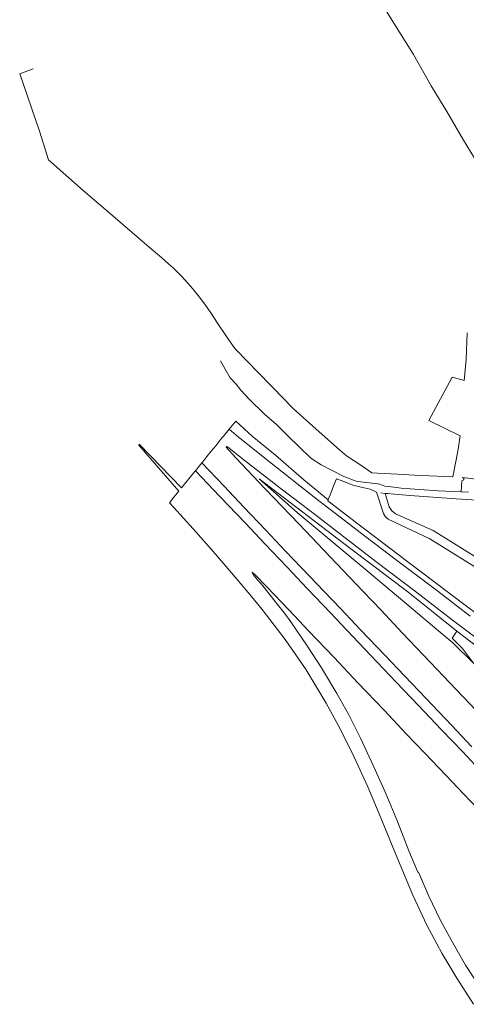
# Model space of a CAD drawing. Header units: metres. Extents: x 245598 to 248629, y 478632 to 481821.
# Tile 1 of 122: x 246158 to 246401, y 479209 to 479743. Entities that reach past the tile are written whole.
import ezdxf

# ---------------------------------------------------------------- set-up
doc = ezdxf.new("R2010")
doc.units = ezdxf.units.M
for name, color, linetype, lineweight in [('B-XX-GR-BOUWLAND-GV', 80, 'Continuous', 13), ('B-XX-GR-GROENVOORZIENING-GV', 80, 'Continuous', 18), ('B-XX-GR-HOUTWAL-GV', 40, 'Continuous', 13), ('B-XX-GR-STRUIK-GV', 90, 'Continuous', 13), ('B-XX-OG-WATER_GREPPEL-GV', 160, 'Continuous', 18), ('B-XX-OG-WATER_SLOOT-GV', 120, 'Continuous', 18), ('B-XX-OG-WEG-GV', 7, 'Continuous', 18)]:
    doc.layers.add(name, color=color, linetype=linetype, lineweight=lineweight)

msp = doc.modelspace()

# ---------------------------------------------------------------- linework, layer by layer
at = {"layer": 'B-XX-GR-BOUWLAND-GV'}
for points in [[(246488.094, 479635.564), (246456.025, 479629.119), (246448.476, 479627.911), (246441.62, 479626.46), (246431.94, 479624.48), (246430.72, 479625.26), (246426.82, 479632.26), (246420.3, 479643.12), (246411.28, 479658), (246399.32, 479677.5), (246390.3, 479693), (246381.9, 479706.98), (246372.18, 479723.86), (246358.9, 479745.32)], [(246165.881, 479716.19), (246158.49, 479713.452), (246169.202, 479682.292), (246174.12, 479666.88), (246192.9, 479650.22), (246210.24, 479635.38), (246227.52, 479620.46), (246235.58, 479613.66), (246239.3, 479610.4), (246239.34, 479610.38), (246241.88, 479608.14), (246246.32, 479603.74), (246251.38, 479598.02), (246255.38, 479593.22), (246259, 479588.44), (246262.22, 479583.88), (246265.84, 479578.24), (246270.68, 479570.94), (246275.22, 479564.54), (246282.54, 479557.04), (246287.461, 479551.992), (246295.74, 479543.5), (246307.12, 479531.7), (246321.12, 479519.24), (246332.04, 479509.52), (246335.815, 479506.23), (246344.134, 479500.862), (246349.657, 479496.938), (246352.68, 479496.92), (246363.54, 479496.28), (246372.9, 479495.82), (246376.4, 479495.64), (246393.534, 479494.802), (246396.36, 479508.862), (246397.642, 479517.147), (246380.638, 479525.399), (246393.223, 479548.989), (246399.705, 479547.024), (246400.82, 479558.458), (246401.4, 479573.04)]]:
    msp.add_lwpolyline(points, dxfattribs=at)
at = {"layer": 'B-XX-GR-GROENVOORZIENING-GV'}
for points in [[(246408.028, 479419.464), (246400.282, 479425.249), (246368.419, 479449.315), (246341.398, 479469.811), (246325.681, 479481.839), (246325.966, 479482.419), (246312.759, 479493.209), (246297.284, 479506.661), (246284.657, 479516.915), (246275.749, 479525.044), (246272.255, 479520.742), (246277.308, 479516.451), (246279.607, 479514.505), (246290.637, 479505.669), (246301.047, 479497.476), (246310.567, 479489.91), (246320.717, 479481.96), (246329.886, 479475.017), (246345.704, 479462.927), (246365.203, 479448.061), (246385.407, 479432.754), (246403.076, 479419.273)], [(246433.465, 479387.005), (246392.584, 479417.908), (246374.065, 479432.047), (246351.91, 479448.933), (246332.734, 479463.581), (246319.306, 479473.98), (246311.562, 479479.913), (246299.74, 479488.925), (246289.924, 479496.445), (246281.043, 479503.414), (246272.174, 479510.384), (246270.973, 479511.329), (246270.701, 479511.225), (246270.558, 479510.943), (246275.84, 479505.211), (246291.657, 479488.547), (246310.162, 479469.126), (246326.798, 479451.629), (246344.884, 479432.617), (246354.642, 479422.472), (246366.172, 479410.306), (246377.949, 479397.982), (246399.064, 479375.682), (246420.492, 479353.103)], [(246403.92, 479348.401), (246392.87, 479360.072), (246379.136, 479374.607), (246367.408, 479386.85), (246356.76, 479398.077), (246343.763, 479411.707), (246332.627, 479423.419), (246323.749, 479432.688), (246315.9, 479440.973), (246302.862, 479454.583), (246291.959, 479466.11), (246280.198, 479478.428), (246269.463, 479489.719), (246257.365, 479502.407), (246253.882, 479498.118), (246267.011, 479484.298), (246281.057, 479469.641), (246291.386, 479458.762), (246303.845, 479445.616), (246314.441, 479434.431), (246327.426, 479420.828), (246336.115, 479411.745), (246349.121, 479398.002), (246362.923, 479383.424), (246374.972, 479370.754), (246387.553, 479357.669), (246398.826, 479345.773), (246408.328, 479335.758)], [(246406.1, 479493.58), (246398.8, 479494.4), (246399.64, 479494.02), (246399.6, 479493.24), (246398.5, 479492.74), (246398.163, 479486.759), (246402.12, 479486.58)], [(246404.895, 479393.746), (246393.554, 479404.723), (246384.903, 479412.002), (246372.01, 479422.89), (246347.067, 479443.909), (246309.085, 479475.532), (246288.479, 479493.726), (246338.247, 479455.846), (246369.121, 479432.391), (246395.746, 479411.217), (246427.041, 479387.252)]]:
    msp.add_lwpolyline(points, dxfattribs=at)
at = {"layer": 'B-XX-GR-HOUTWAL-GV'}
for points in [[(246413.128, 479441.281), (246381.222, 479461.192), (246358.551, 479471.962), (246357.148, 479473.199), (246356.013, 479474.914), (246352.18, 479486.62), (246348.7, 479488.08), (246343.9, 479489.2), (246339.42, 479490.3), (246333.514, 479492.616), (246330.498, 479493.826), (246328.863, 479489.976), (246327.327, 479486.081), (246326.21, 479482.916), (246325.966, 479482.419), (246325.681, 479481.839), (246341.398, 479469.811), (246368.419, 479449.315), (246400.282, 479425.249), (246408.028, 479419.464)], [(246415.367, 479481.728), (246395.5, 479482.88), (246370.24, 479484.74), (246359.98, 479485.68), (246358.28, 479485.82), (246356.88, 479485.9), (246359.062, 479478.624), (246360.487, 479476.327), (246362.506, 479474.799), (246383.009, 479465.72), (246406.495, 479451.035)]]:
    msp.add_lwpolyline(points, dxfattribs=at)
at = {"layer": 'B-XX-GR-STRUIK-GV'}
msp.add_lwpolyline([(246404.895, 479393.746), (246424.555, 479375.834), (246449.3, 479354.139), (246474.343, 479334.3), (246534.448, 479283.495), (246565.233, 479281.861), (246546.069, 479296.785), (246519.196, 479317.074), (246492.155, 479338.135), (246462.203, 479361.023), (246427.041, 479387.252), (246395.746, 479411.217), (246393.242, 479407.275), (246398.899, 479401.732)], close=True, dxfattribs=at)
at = {"layer": 'B-XX-OG-WATER_GREPPEL-GV'}
msp.add_lwpolyline([(246321.977, 479801.81), (246324.7, 479798.08), (246339.32, 479776.02), (246349.22, 479761.4), (246358.9, 479745.32), (246372.18, 479723.86), (246381.9, 479706.98), (246390.3, 479693), (246399.32, 479677.5), (246411.28, 479658), (246420.3, 479643.12), (246426.82, 479632.26), (246430.72, 479625.26), (246431.94, 479624.48), (246441.62, 479626.46), (246448.476, 479627.911), (246456.025, 479629.119), (246488.094, 479635.564)], dxfattribs=at)
at = {"layer": 'B-XX-OG-WATER_SLOOT-GV'}
for points in [[(246402.12, 479486.58), (246398.163, 479486.759), (246385.74, 479487.32), (246370.5, 479488.32), (246365.64, 479488.74), (246358.92, 479489.54), (246356.64, 479489.74), (246354.98, 479490.6), (246353.94, 479490.84), (246352.98, 479491.1), (246348.12, 479491.6), (246346.22, 479491.84), (246341.2, 479492.5), (246334.38, 479495.02), (246322.22, 479501.42), (246316.58, 479505), (246310.14, 479511.04), (246304.02, 479517.04), (246297.82, 479523.28), (246291.42, 479528.8), (246283.1, 479537.04), (246278.6, 479541.84), (246276.02, 479545.04), (246272.74, 479548.6), (246270.02, 479553.24), (246267.458, 479557.747)], [(246354.54, 479486.258), (246356.88, 479485.9), (246358.28, 479485.82), (246359.98, 479485.68), (246370.24, 479484.74), (246395.5, 479482.88), (246415.367, 479481.728), (246415.686, 479481.748), (246427.724, 479482.498), (246428.4, 479482.54), (246435.42, 479483.5), (246437.48, 479483.8), (246440.07, 479485.013), (246446.418, 479487.783), (246454.225, 479491.104), (246462.246, 479494.716), (246463.357, 479496.117), (246463.206, 479496.529), (246454.563, 479492.669), (246443.443, 479487.602), (246435.71, 479484.57)]]:
    msp.add_lwpolyline(points, dxfattribs=at)
at = {"layer": 'B-XX-OG-WEG-GV'}
for points in [[(246403.076, 479419.273), (246385.407, 479432.754), (246365.203, 479448.061), (246345.704, 479462.927), (246329.886, 479475.017), (246320.717, 479481.96), (246310.567, 479489.91), (246301.047, 479497.476), (246290.637, 479505.669), (246279.607, 479514.505), (246277.308, 479516.451), (246272.255, 479520.742), (246270.083, 479518.068), (246267.767, 479515.217), (246264.913, 479511.702), (246262.487, 479508.715), (246260.132, 479505.814), (246257.849, 479503.004), (246257.365, 479502.407), (246269.463, 479489.719), (246280.198, 479478.428), (246291.959, 479466.11), (246302.862, 479454.583), (246315.9, 479440.973), (246323.749, 479432.688), (246332.627, 479423.419), (246343.763, 479411.707), (246356.76, 479398.077), (246367.408, 479386.85), (246379.136, 479374.607), (246392.87, 479360.072), (246403.92, 479348.401)], [(246408.328, 479335.758), (246398.826, 479345.773), (246387.553, 479357.669), (246374.972, 479370.754), (246362.923, 479383.424), (246349.121, 479398.002), (246336.115, 479411.745), (246327.426, 479420.828), (246314.441, 479434.431), (246303.845, 479445.616), (246291.386, 479458.762), (246281.057, 479469.641), (246267.011, 479484.298), (246253.882, 479498.118), (246253.413, 479497.541), (246251.091, 479494.682), (246248.677, 479491.709), (246246.334, 479488.824), (246223.332, 479512.54), (246223.101, 479512.042), (246244.945, 479487.114), (246242.225, 479483.764), (246239.834, 479480.821), (246242.132, 479478.235), (246252.593, 479466.698), (246262.378, 479455.69), (246270.481, 479446.396), (246278.627, 479436.778), (246283.436, 479431.001), (246290.048, 479422.95), (246296.716, 479414.471), (246302.001, 479407.269), (246306.776, 479400.581), (246313.985, 479390.077), (246324.812, 479372.099), (246332.37, 479358.173), (246339.989, 479342.799), (246347.4, 479326.673), (246354.462, 479309.895), (246362.268, 479290.898), (246371.884, 479267.969), (246379.503, 479251.708), (246387.714, 479236.484), (246395.735, 479222.893), (246404.845, 479208.722)], [(246420.492, 479353.103), (246399.064, 479375.682), (246377.949, 479397.982), (246366.172, 479410.306), (246354.642, 479422.472), (246344.884, 479432.617), (246326.798, 479451.629), (246310.162, 479469.126), (246291.657, 479488.547), (246275.84, 479505.211), (246270.558, 479510.943), (246270.701, 479511.225), (246270.973, 479511.329), (246272.174, 479510.384), (246281.043, 479503.414), (246289.924, 479496.445), (246299.74, 479488.925), (246311.562, 479479.913), (246319.306, 479473.98), (246332.734, 479463.581), (246351.91, 479448.933), (246374.065, 479432.047), (246392.584, 479417.908), (246433.465, 479387.005)], [(246409.135, 479216.699), (246400.55, 479229.976), (246392.828, 479243.339), (246386.789, 479254.608), (246380.663, 479267.336), (246374.982, 479280.35), (246374.666, 479280.331), (246369.764, 479292.024), (246363.498, 479307.907), (246357.173, 479323.072), (246350.618, 479337.924), (246343.739, 479352.654), (246337.191, 479365.752), (246330.633, 479377.37), (246322.296, 479391.268), (246314.548, 479403.251), (246305.669, 479416.146), (246302.225, 479420.891), (246298.523, 479425.663), (246295.254, 479429.822), (246290.496, 479435.649), (246286.743, 479440.111), (246285.248, 479441.953), (246284.876, 479442.553), (246284.632, 479443.146), (246284.775, 479443.224), (246286.29, 479441.717), (246292.625, 479435.209), (246300.562, 479426.875), (246307.695, 479419.382), (246315.288, 479411.386), (246329.126, 479396.835), (246342.072, 479383.149), (246356.302, 479368.202), (246368.551, 479355.326), (246378.243, 479345.145), (246389.987, 479332.768), (246399.392, 479322.88), (246410.719, 479310.903)]]:
    msp.add_lwpolyline(points, dxfattribs=at)

doc.saveas('drawing.dxf')
